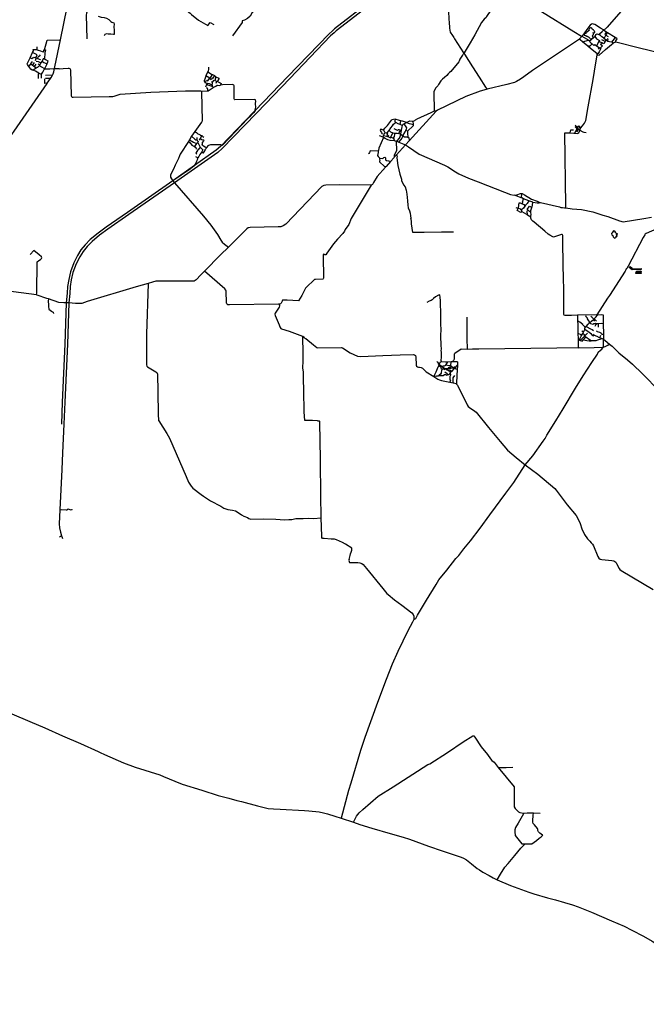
# Model space of a CAD drawing. Header units: millimetres. Extents: x 664923 to 767831, y 3118803 to 3207600.
# Tile 56 of 256: x 712430 to 720196, y 3119577 to 3131790. Entities that reach past the tile are written whole.
import ezdxf

# ---------------------------------------------------------------- set-up
doc = ezdxf.new("R2010")
doc.units = ezdxf.units.MM
for name, color, linetype in [('buildings', 5, 'Continuous'), ('roads_2', 2, 'Continuous'), ('roads_3', 3, 'Continuous'), ('water', 7, 'Continuous')]:
    doc.layers.add(name, color=color, linetype=linetype)

msp = doc.modelspace()

# ---------------------------------------------------------------- linework, layer by layer
at = {"layer": 'buildings'}
for points in [[(719985.69, 3128714.67), (719996.8, 3128728.75), (720016.64, 3128712.34), (720020.44, 3128687.55), (719985.69, 3128714.67)], [(720027.41, 3128700.55), (720131.34, 3128703.99), (720131.8, 3128689.93), (720027.87, 3128686.48), (720027.41, 3128700.55)], [(720066.22, 3128653.58), (720132.63, 3128655.82), (720133.07, 3128642.97), (720066.66, 3128640.73), (720066.22, 3128653.58)], [(720075.25, 3128672.93), (720130.76, 3128674.71), (720131.17, 3128662.37), (720075.64, 3128660.58), (720075.25, 3128672.93)]]:
    msp.add_lwpolyline(points, close=True, dxfattribs=at)
at = {"layer": 'roads_2'}
for points in [[(719968.56, 3131990.29), (719711.79, 3131696.59), (719685.88, 3131673.01), (719665.94, 3131665.78), (719629.19, 3131685.07), (719560.47, 3131728.67), (719543.69, 3131736.74), (719529.46, 3131738.02), (719516.91, 3131733.6), (719499.61, 3131720.93), (719469.93, 3131683.3), (719411.37, 3131599.7), (719399.01, 3131584.24), (719392.85, 3131581.71), (719297.75, 3131640.36), (718896.9, 3131889.49)], [(719818.31, 3131514.54), (720113.22, 3131440.67), (720473.66, 3131354.7), (720646.27, 3131317.03), (720962.42, 3131352.88), (721252.49, 3131391.05), (721376.41, 3131406.16), (721503.08, 3131409.46), (721535.7, 3131409.76), (721548.82, 3131412.51), (721566.79, 3131424.7), (721668.47, 3131497.02), (721739.13, 3131547.28), (721779.8, 3131576.21), (721852.66, 3131628.04)], [(719392.85, 3131581.71), (719389.52, 3131571.67), (719369.69, 3131552.56), (719366.51, 3131550.21), (719344.53, 3131534), (718908.87, 3131243.09), (718787.07, 3131160.97), (718678.11, 3131079.52), (718637.82, 3131051.42), (718589.25, 3131022.7), (718562.51, 3131009.74), (718468.22, 3130985.84), (718222.75, 3130927.23), (718183.55, 3130917.87), (718138.1, 3130904.24), (717960.33, 3130839.52), (717606.79, 3130669.74), (717591.04, 3130657.09), (717257.77, 3130287.46), (717211.37, 3130235.99), (717101.86, 3130115.59), (717077.18, 3130088.47), (717070.96, 3130081.62), (717025.96, 3130030.22), (716972.07, 3129968.67), (716964.34, 3129959.84), (716861.96, 3129845.62), (716815.31, 3129769.23), (716803.78, 3129744.74), (716785.72, 3129737.35), (716396.61, 3129743.03), (716224.16, 3129737.39), (716198.5, 3129733.8), (716174.9, 3129720.89), (715729.78, 3129253.4), (715695.18, 3129231.61), (715666.51, 3129222.71), (715635.05, 3129220.38), (715285.17, 3129211.88), (715263.51, 3129207.08), (715243.76, 3129195.69), (715092.6, 3129041.55), (715017.03, 3128967.15), (714919.98, 3128871.59), (714719.2, 3128670.4), (714675.94, 3128627.06), (714615.88, 3128562.41), (714591.32, 3128546.96), (714118.34, 3128547.25), (714074.21, 3128534.09), (714023.57, 3128519.28), (713874.71, 3128475.76), (713267.19, 3128293.55), (713198.51, 3128270.92), (713120.89, 3128269.53), (713039.31, 3128276.84), (713004.11, 3128278.07), (712975.7, 3128278.4), (712915, 3128283.74), (712785.03, 3128327.7), (712766.99, 3128333.81), (712646.53, 3128374.54), (712636.55, 3128375.84), (712062.85, 3128451.48)], [(717211.37, 3130235.99), (717248.55, 3130213.3), (717380.67, 3130120.83), (717694.56, 3129987.13), (717738.48, 3129963.22), (717829.66, 3129902.23), (717874.5, 3129876.58), (717992.99, 3129826.23), (718114.5, 3129780.8), (718439.02, 3129649.07), (718514.98, 3129620.46), (718558.13, 3129614.19), (718590.43, 3129619.2), (718636.71, 3129635.05), (718652.23, 3129635.78), (718656.31, 3129633.76), (718684.91, 3129619.61), (718775.54, 3129565.67), (718844.37, 3129537.82), (718868.09, 3129526.77), (718885.4, 3129520.72), (719121.84, 3129468.88), (719136.44, 3129460.25), (719147.1, 3129460.3), (719156.62, 3129462.66), (719180.72, 3129457.48), (719197.94, 3129455.73), (719198.36, 3129483.51), (719187.7, 3130387.11), (719253.38, 3130384.94), (719299.83, 3130383.4), (719309.28, 3130382.74), (719345.06, 3130380.18), (719359.08, 3130386.05), (719372.94, 3130414.66), (719374.49, 3130417.86), (719374.72, 3130419.04), (719375.97, 3130425.22), (719377.64, 3130433.53), (719381.53, 3130443.9), (719386.89, 3130450.37), (719406.69, 3130474.32), (719430.87, 3130506.9), (719445.96, 3130538.7), (719476.4, 3130708.09), (719538.96, 3131046.85), (719554.75, 3131152.17), (719588.29, 3131353.15), (719589.16, 3131362.9), (719584.31, 3131370.29), (719504.2, 3131432.56), (719470.97, 3131460.38), (719407.42, 3131513.61), (719375.53, 3131540.29), (719366.51, 3131550.21)], [(712860.08, 3131186.34), (712907.86, 3131186.09), (712914.57, 3131184.53), (712922.89, 3131182.71), (712967.34, 3131184.05), (713029.63, 3131188.64), (713040.43, 3131188.83), (713048.95, 3131185.22), (713055.38, 3131178.53), (713058.96, 3131169.28), (713069.35, 3130845.14), (713073.46, 3130836.78), (713079.52, 3130830.45), (713092.16, 3130827.99), (713538.37, 3130837.81), (713582.28, 3130839.32), (713600.61, 3130841.08), (713660.7, 3130863.3), (713675.03, 3130867.5), (714053.04, 3130892.96), (714483.42, 3130906.93), (714672.12, 3130906.41), (714680.06, 3130905.47), (714684.5, 3130899.46), (714690.1, 3130533.14), (714688.1, 3130524.5), (714683.19, 3130517.25), (714600.19, 3130401.43), (714558.96, 3130343.89), (714532.88, 3130300.79), (714520.5, 3130280.31), (714420.24, 3130120.8), (714408.39, 3130100.32), (714396.78, 3130069.25), (714357.26, 3129984.69), (714334.35, 3129936.98), (714306.52, 3129882.74), (714299.35, 3129861.12), (714299.77, 3129837.83), (714311.32, 3129816.19), (714329.39, 3129792.87), (714333.12, 3129785.77)], [(717591.04, 3130657.09), (717575.22, 3130659.89), (717524.53, 3130635.23), (717350.5, 3130554.98)], [(714333.12, 3129785.77), (714343.48, 3129770.91)], [(714343.48, 3129770.91), (714346.73, 3129767.06), (714707.95, 3129353.32), (714800.76, 3129240.35), (714881.38, 3129124.28), (714921.29, 3129056.77), (714939.08, 3129029.15), (714967.26, 3129004.58), (715017.03, 3128967.15)], [(716785.72, 3129737.35), (716536.18, 3129322.53), (716510.55, 3129248.4), (716463.38, 3129186.37), (716454.95, 3129166.87), (716434.12, 3129139.03), (716370.2, 3129066.08), (716319.75, 3129011.48), (716237.18, 3128893.87), (716224.97, 3128875.54), (716213.05, 3128875.32), (716206.7, 3128879.57), (716194.11, 3128881.22), (716189.2, 3128875.51), (716189.44, 3128862.41), (716195.12, 3128585.37), (716191.83, 3128577.28), (716186.4, 3128571.23), (716097.71, 3128568.06), (716085.32, 3128566.52), (716074.16, 3128558.36), (715990.65, 3128477.62), (715973.49, 3128458.11), (715925.17, 3128369.83), (715886.04, 3128302.02), (715743.25, 3128309.36), (715688.23, 3128309.46), (715681.33, 3128298.74), (715668.94, 3128272.25), (715661.02, 3128264.58), (715642.24, 3128263.25), (715635.98, 3128262.81), (715029.61, 3128253.18), (715011.22, 3128254.72), (714995.35, 3128265.04), (714992.64, 3128276.22), (714989.97, 3128423.49), (714984.1, 3128435.87), (714971.3, 3128449.99), (714719.2, 3128670.4)], [(720325.34, 3129198.06), (720193.23, 3129137.47), (720182.25, 3129131.08), (720176.65, 3129122.81), (720159.16, 3129089.95), (719970.13, 3128731.57), (719961.91, 3128720.38), (719958.62, 3128706.2), (719956.54, 3128702.75), (719945.94, 3128699.91), (719942.97, 3128686.69), (719932.96, 3128670.5), (719738.61, 3128368.12), (719714.76, 3128334.27), (719584.32, 3128130.64), (719577.75, 3128129.58), (719344.13, 3128124.54), (719269.13, 3128122.94), (719189.77, 3128121.78), (719178.43, 3128124.07), (719176.08, 3128132.45), (719172.79, 3128476.35), (719170.99, 3128549.59), (719162.51, 3129008.49), (719160.88, 3129113.28), (719157.92, 3129123.16), (719153.42, 3129126.61), (719145.22, 3129126.35), (719060.36, 3129096.81), (719048.22, 3129093.06), (719038.4, 3129096.18), (719001.87, 3129116.04), (718978.32, 3129130.38), (718937.73, 3129166.28), (718807.69, 3129280.05), (718788.39, 3129291.82), (718774.31, 3129309.67), (718763.96, 3129330), (718763.85, 3129345.36), (718763.8, 3129354.1), (718767.38, 3129371.96), (718766.91, 3129397.38), (718767, 3129403.9), (718767.23, 3129422.67), (718778.32, 3129459.91), (718780.5, 3129467.22), (718786.94, 3129490.95), (718788.3, 3129525.62), (718739.41, 3129544.69), (718676.37, 3129569.26), (718651.81, 3129578.84), (718646.53, 3129580.87), (718602.91, 3129597.57), (718575.65, 3129607.78), (718558.13, 3129614.19)], [(719197.94, 3129455.73), (719278.2, 3129445.45), (719392.59, 3129435.39), (719532.08, 3129407.69), (719657.39, 3129366.96), (719718.29, 3129347.48), (719863.29, 3129293.99), (719909.61, 3129282.99), (720167.65, 3129325.54), (720259.92, 3129340.36)], [(714023.57, 3128519.28), (714003.24, 3127887.85), (714001.89, 3127510.16), (714004.71, 3127493.34), (714013.03, 3127484.14), (714116.39, 3127424.2), (714130.41, 3127412.59), (714137.02, 3127393.98), (714139.72, 3127174.91), (714146.96, 3126897.82), (714149.01, 3126819.56), (714153.12, 3126813), (714253.98, 3126658.11), (714285.63, 3126601.29), (714408.44, 3126313.03), (714491.72, 3126124.27), (714520.95, 3126054.16), (714554.55, 3126005.19), (714575.19, 3125978.53), (714676.9, 3125900.46), (714706.2, 3125879.3)], [(719344.13, 3128124.54), (719345.81, 3128059.22), (719347.33, 3127999.5), (719347.34, 3127900.02), (719347.34, 3127879), (719350.97, 3127850.37), (719351.04, 3127822.01), (719351.19, 3127766.73), (719351.34, 3127734.5), (719354.18, 3127725.07), (719360.9, 3127721.66), (719548.97, 3127725.57), (719654.11, 3127727.3), (719662.37, 3127727.31), (719667.42, 3127729.22), (719686.67, 3127736.5), (719718.71, 3127752.08), (719735.38, 3127766.74), (719740.71, 3127767.15), (719772.29, 3127738.71), (719855.36, 3127658.46), (719961.75, 3127572.73), (720025.21, 3127517.72), (720150.48, 3127398.27), (720359.08, 3127180.98)], [(716070.29, 3127757), (716112.93, 3127724.06), (716125.56, 3127719.61), (716417.32, 3127722.11), (716431.48, 3127719.57), (716525.13, 3127659.47), (716572.31, 3127636.3), (716617.22, 3127617.14), (716659.06, 3127611.04), (716929.05, 3127625.17), (717145.92, 3127631.57), (717309.11, 3127636.98), (717325.15, 3127633.96), (717337.54, 3127623.38), (717340.02, 3127609.51), (717342.83, 3127503.85), (717347.06, 3127491.12), (717360.72, 3127484.75), (717373.66, 3127480.8), (717386.56, 3127479.27), (717404.82, 3127474.96), (717421.16, 3127467.54), (717440.08, 3127451.55), (717457.26, 3127434.44), (717469.48, 3127421.41), (717561.56, 3127363.03), (717610.9, 3127331.74), (717633.51, 3127321.12), (717659.15, 3127314.09), (717739.8, 3127296.15), (717760.36, 3127292.64), (717800.64, 3127285.75), (717807.46, 3127284.59), (717834.75, 3127278.68), (717845.65, 3127270.94), (717855.71, 3127255.23), (717975.59, 3127013.91), (717989.13, 3126994.18), (718006.65, 3126980.14), (718070.24, 3126934.81), (718087.44, 3126920.44), (718240.57, 3126733.16), (718384.68, 3126558.19), (718428.68, 3126503.12), (718475.77, 3126451.23), (718528.07, 3126405.36), (718585.09, 3126359.27), (718696.51, 3126268.79), (718851.21, 3126154.4), (719061.65, 3125974.09), (719079.57, 3125955.69), (719216.62, 3125773.41), (719325.81, 3125638.68), (719357.53, 3125586.2), (719375.27, 3125542.81), (719397.89, 3125473.93), (719428.63, 3125406.44), (719467.35, 3125348.71), (719494.71, 3125321.17), (719514.82, 3125302.12), (719528.43, 3125286.26), (719540.19, 3125262.41), (719594.05, 3125132.84), (719608.62, 3125109.07), (719624.5, 3125099.06), (719645, 3125093.2), (719770.13, 3125081.15), (719795.59, 3125076.54), (719808.5, 3125070.28), (719817.65, 3125059.21), (719826.57, 3125043.3), (719858.4, 3124981.13), (719867.92, 3124970.26), (719884.34, 3124958.87), (720282.14, 3124720.69)], [(717314.29, 3124351.07), (717337.88, 3124362.09), (717362.25, 3124402.5), (717472.43, 3124589.98), (717590.02, 3124783.82), (717624.08, 3124843.77), (717724.86, 3124961.13), (717833.92, 3125106.74), (717870.88, 3125144.88), (717935.27, 3125227.87), (718018.81, 3125326.81), (718135.21, 3125481.92), (718258.3, 3125649.01), (718454.87, 3125916.12), (718552.87, 3126047.79), (718696.51, 3126268.79), (718789.63, 3126379.94), (718918.06, 3126562.73), (718943.81, 3126595.68), (718963.77, 3126636.62), (719074.09, 3126814.1), (719164.85, 3126963.11), (719319.52, 3127219.44), (719415.8, 3127371.94), (719521.01, 3127536.82), (719590.29, 3127642.05), (719599.89, 3127665.94), (719627.33, 3127691.43), (719644.04, 3127704.22), (719662.37, 3127727.31)], [(716511.69, 3125095.08), (716509.45, 3125081), (716511.57, 3125067.61), (716518.01, 3125058.99), (716529.65, 3125056.7), (716621.91, 3125057.45), (716646.76, 3125054.47), (716668.91, 3125044.88), (716688.62, 3125030.25), (716727.14, 3124983.19), (716931.31, 3124732.78), (716981.71, 3124671.57), (716995.12, 3124658.71), (717074.12, 3124594.9), (717167.94, 3124527.92), (717290.8, 3124433.7), (717308.13, 3124412.77), (717314.8, 3124391.35), (717316.47, 3124368.9), (717314.29, 3124351.07), (717298.87, 3124318.32), (717240.28, 3124209.84), (717114.73, 3123952.76), (717046.07, 3123794.21), (716970.72, 3123606.11), (716865.45, 3123320.36), (716708.84, 3122887.31), (716654.11, 3122723.36), (716535.41, 3122318.89), (716506.99, 3122229.81), (716413.37, 3121885.39)], [(711512.82, 3123553.96), (711610.08, 3123507.55), (711873.15, 3123382.19), (711969.35, 3123338.09), (712083.35, 3123289.98), (712330.95, 3123179.99), (712554.98, 3123083.88), (712742.04, 3123004.33), (712961.47, 3122908.97), (713184.72, 3122810.58), (713403.03, 3122710.72)], [(716568.2, 3121834.08), (716605.75, 3121908.72), (716636.39, 3121950.49), (716682.06, 3121993.18), (716871.21, 3122156.51), (717057.42, 3122272.95), (717488.66, 3122551.26), (717512.58, 3122558.67), (717730.38, 3122701.23), (717927.77, 3122830.71), (718044.91, 3122905.72), (718053.31, 3122908.08), (718060.44, 3122906), (718070.86, 3122890.74), (718148.5, 3122772.49), (718229.28, 3122675.93), (718267.14, 3122620.54), (718281.71, 3122601.38), (718308.74, 3122579.8), (718360.52, 3122515.83), (718558.57, 3122273.93), (718558.06, 3122117.46), (718558.25, 3122073.12), (718559.06, 3122026.33), (718569.44, 3122007.12), (718612.61, 3121965.07), (718627.86, 3121956.74), (718672.42, 3121947.63), (718720.46, 3121950.12), (718789.5, 3121952.01), (718800.32, 3121951.35), (718879.69, 3121946.48)], [(713403.03, 3122710.72), (713426.56, 3122699.96)], [(713426.56, 3122699.96), (713478.62, 3122676.15), (713716.85, 3122574.07), (713862.81, 3122519.25), (714165.14, 3122421.51), (714213.53, 3122401.57), (714351.59, 3122343.66), (714443.86, 3122308.99), (714685.72, 3122231.27), (714888.46, 3122165.74), (715022.83, 3122133), (715121.45, 3122106.06), (715180.35, 3122091.88), (715377.9, 3122036.82), (715441.23, 3122021.55), (715508.98, 3122007.25), (715574.19, 3122002.26), (715656.21, 3121997.31), (715958.54, 3121981.98), (716013.43, 3121977.7), (716139.52, 3121963.28), (716196.3, 3121952.58), (716246.32, 3121940.3), (716337.33, 3121910.59), (716413.37, 3121885.39), (716568.2, 3121834.08), (716645.08, 3121808.61), (716794.46, 3121761.5), (717023.17, 3121695.59), (717184.32, 3121649.58), (717259.32, 3121625.74), (717341.47, 3121597.34), (717497.87, 3121537.46), (717667.45, 3121482.22), (717900.24, 3121403.22), (717931.45, 3121388.55), (717966.31, 3121367.49), (718031.49, 3121317.09), (718099.66, 3121263.22), (718129.48, 3121244.71), (718170.95, 3121217.32), (718247.5, 3121172.7), (718298.38, 3121146.08), (718348.54, 3121120.36), (718514.99, 3121050.08), (718738.73, 3120967.7), (718803.36, 3120946.61), (718970.49, 3120897.21), (719069.18, 3120870.77)], [(718348.54, 3121120.36), (718388, 3121191.6), (718444.68, 3121278.72), (718486.37, 3121324.8), (718566.89, 3121424.32), (718642.26, 3121514.49), (718695.67, 3121567.81)], [(719069.18, 3120870.77), (719183.45, 3120840.15), (719280.38, 3120810.27), (719353.63, 3120785.23), (719516.38, 3120718.16), (719764.42, 3120612.5), (719922.77, 3120544.76), (720018.26, 3120497.27), (720160.57, 3120419.86), (720269.58, 3120358.55), (720364.42, 3120298.14), (720408.15, 3120276.67), (720463.39, 3120253.94), (720677.35, 3120175.52), (720765.45, 3120145.49), (720844.45, 3120114.45), (720947.79, 3120072.04), (721013.54, 3120038.67), (721094.44, 3119983.88), (721191.03, 3119909.15), (721301.23, 3119816.18), (721480.92, 3119663.24), (721585.41, 3119576.64)]]:
    msp.add_lwpolyline(points, dxfattribs=at)
at = {"layer": 'roads_3'}
for points in [[(716000.83, 3132786.71), (715975.5, 3132749.1), (715942.24, 3132697.08), (715739.09, 3132434.11), (715561.84, 3132195.06), (715453.08, 3132051.49), (715312.95, 3131879.77), (715287.41, 3131835.17), (715254.66, 3131806.99), (715214.86, 3131784.21), (715188.23, 3131774.99), (715187.5, 3131764.4), (715189.15, 3131755.5), (715066.34, 3131590.08)], [(713163.66, 3132399.79), (713168.27, 3132398.09), (713398.68, 3132398.63), (713871.35, 3132405.86), (713877.88, 3132405.98), (713882.19, 3132402.48), (714288.95, 3132074.3), (714304.2, 3132061.99), (714543.29, 3131869.22), (714560.55, 3131855.31), (714646.08, 3131786.35), (714762.03, 3131716.94), (714789.75, 3131756.45), (714837.04, 3131729.7)], [(716800.32, 3131997.12), (716353.03, 3131650.36), (716326.74, 3131627.96), (716283.4, 3131589.33), (715777.93, 3131062.08), (715372.49, 3130640.96), (715364.32, 3130631.52), (715360.05, 3130627.46), (714941.05, 3130193.28), (714884.33, 3130144.74), (714346.73, 3129767.06), (713783.05, 3129372.15), (713520.53, 3129190.42), (713420.27, 3129117.68), (713326.57, 3129040.75), (713265.76, 3128977.31), (713214.28, 3128915.48), (713174.42, 3128848.83), (713129.9, 3128761.32), (713088.63, 3128652.37), (713068.63, 3128562.43), (713055.72, 3128479.07), (713050.74, 3128395.85), (713039.31, 3128276.84), (713020.98, 3127763.78), (712987.04, 3127045.76), (712977.72, 3126771.8), (712958.25, 3126419.27), (712949.78, 3126210.31), (712926.65, 3125709.64), (712920.07, 3125536.69), (712924.51, 3125488.62), (712934.64, 3125435.07), (712949.63, 3125386.82), (712951.4, 3125381.14), (712962.08, 3125353.96)], [(716783.29, 3132024.29), (716332.76, 3131675.02), (716305.65, 3131651.92), (716261.1, 3131612.22), (715754.79, 3131084.09), (715348.78, 3130662.38), (715341.06, 3130653.47), (715337.43, 3130650.01), (714919.01, 3130216.44), (714864.61, 3130169.89), (714328.28, 3129793.08), (713764.7, 3129398.25), (713501.95, 3129216.37), (713400.63, 3129142.86), (713304.71, 3129064.1), (713241.81, 3128998.49), (713188.04, 3128933.89), (713146.34, 3128864.18), (713100.53, 3128774.16), (713057.85, 3128661.46), (713037.14, 3128568.3), (713023.85, 3128482.44), (713018.75, 3128397.44), (713004.11, 3128278.07), (712988.99, 3127765.29), (712955.04, 3127047.03), (712945.71, 3126772.87)], [(717736.01, 3132020.33), (717739.08, 3131992.57), (717741.07, 3131934.23), (717743.96, 3131903.02), (717750.26, 3131786.6), (717753.26, 3131761.83), (717757.18, 3131686.5), (717759.95, 3131661.27), (717767.13, 3131635.2), (717795.65, 3131592.51), (717811.82, 3131567.52), (717817.88, 3131552.45), (717930.59, 3131379.14), (717936.37, 3131374.52), (717941.57, 3131362.11), (718042.13, 3131207.27), (718124.54, 3131079.08), (718204.45, 3130954.34), (718215.08, 3130936.16), (718222.75, 3130927.23)], [(711920.37, 3129773.45), (712768.12, 3130997.57), (712771.22, 3131002.16), (712810.79, 3131060.62), (712818.77, 3131072.41), (712834.85, 3131102.54), (712844.2, 3131120.07), (712851.04, 3131142.51), (712860.08, 3131186.34), (712863.89, 3131204.81), (712933.24, 3131541.11), (713016.36, 3131944.22)], [(713264.8, 3131898.97), (713259.35, 3131869.41), (713253.74, 3131847.7), (713261.34, 3131554.08)], [(713401.63, 3131832.46), (713441.27, 3131822.46), (713476.98, 3131817.91), (713505.56, 3131809), (713534.3, 3131791.63), (713559.22, 3131769), (713573.46, 3131758.86), (713597.11, 3131751.48), (713600.35, 3131735.29), (713597.7, 3131700.79), (713601.69, 3131660.55), (713601.74, 3131621.54), (713602.31, 3131608.22), (713594.18, 3131605.8), (713559.81, 3131609.73), (713527.13, 3131609.79), (713505.83, 3131612.98), (713486.32, 3131607.43), (713476.15, 3131591.32)], [(718287.95, 3131930.35), (718234.01, 3131854.34), (718216.18, 3131831.49), (718212.99, 3131816.48), (718188.16, 3131797.18), (718155.68, 3131754.29), (718069.3, 3131601.21), (718013.34, 3131503.41), (717937.32, 3131377.66), (717936.37, 3131374.52), (717935.36, 3131371.18), (717934.11, 3131370.21)], [(719407.42, 3131513.61), (719480.53, 3131536.54), (719485.12, 3131537.99), (719501.58, 3131527.49), (719555.83, 3131579.01), (719557.67, 3131580.68), (719562.13, 3131584.77), (719574.28, 3131607.55), (719582.81, 3131612.86), (719596.9, 3131610.67), (719607.85, 3131604.98), (719616.67, 3131613.94), (719649.19, 3131642), (719668.07, 3131660.33)], [(719631.03, 3131434.56), (719619.35, 3131406.43), (719610.59, 3131389.97), (719600.28, 3131372.79), (719589.16, 3131362.9), (719597.61, 3131355.68), (719611.51, 3131350.63), (719689.29, 3131418.53), (719766.5, 3131483.93), (719786.36, 3131500.67), (719789.98, 3131503.71), (719818.31, 3131514.54), (719814.06, 3131524.14), (719830.94, 3131544.42), (719835.83, 3131551.06), (719832.89, 3131557.56), (719812.2, 3131570.19), (719716.92, 3131628.36), (719702.08, 3131637.41), (719669.18, 3131657.49), (719668.07, 3131660.33), (719665.94, 3131665.78)], [(719786.36, 3131500.67), (719776.37, 3131509.73), (719765.42, 3131511.82), (719716.91, 3131521.11), (719714.68, 3131528.69), (719693.82, 3131541.54), (719675.9, 3131552.59), (719672.29, 3131557.2), (719667.32, 3131563.52), (719646.15, 3131577.7), (719628.09, 3131592.96), (719607.85, 3131604.98)], [(719672.29, 3131557.2), (719694.54, 3131596.68), (719694.98, 3131597.27), (719700.83, 3131605.12), (719716.92, 3131628.36)], [(719702.08, 3131637.41), (719679.16, 3131604.62)], [(719694.98, 3131597.27), (719722.75, 3131583.24), (719723.73, 3131582.66)], [(712738.02, 3131418.21), (712770.23, 3131535.18), (712933.24, 3131541.11)], [(719399.01, 3131584.24), (719485.12, 3131537.99)], [(719524.53, 3131489.84), (719496.1, 3131461.86), (719470.97, 3131460.38)], [(719480.53, 3131536.54), (719514.11, 3131498.97), (719524.53, 3131489.84), (719547.42, 3131469.76), (719559.76, 3131481.09), (719580.68, 3131467.43), (719613.89, 3131445.75), (719631.03, 3131434.56)], [(719557.67, 3131580.68), (719578.01, 3131554.61), (719615.56, 3131530.3), (719610.26, 3131520.76), (719580.68, 3131467.43)], [(719610.26, 3131520.76), (719623.14, 3131513.28), (719626.02, 3131517.5), (719643.69, 3131508.02), (719667.7, 3131496.2)], [(719631.03, 3131434.56), (719638.75, 3131448.96), (719648.61, 3131462.38), (719651.83, 3131467.96), (719634.25, 3131479.15), (719632.68, 3131484.16), (719636.09, 3131492.8), (719643.69, 3131508.02)], [(719684.83, 3131521.3), (719645.6, 3131538.45)], [(719693.82, 3131541.54), (719684.83, 3131521.3), (719672.19, 3131492.86)], [(719714.68, 3131528.69), (719717.65, 3131529.76), (719724.31, 3131541.84), (719724.16, 3131545.04), (719711.9, 3131553.23), (719711.99, 3131553.14)], [(719812.2, 3131570.19), (719765.42, 3131511.82)], [(712666.09, 3131125.44), (712624.48, 3131150.38), (712605.99, 3131160.78), (712597.34, 3131162.39), (712583.7, 3131164.92), (712567.81, 3131176.35), (712541.41, 3131208.38), (712524.57, 3131236.37), (712524.1, 3131244.8), (712560.05, 3131316.97), (712589.94, 3131382.9), (712598.86, 3131402.58), (712597.84, 3131421.1), (712612.4, 3131420.32), (712633.7, 3131418.75), (712644.78, 3131416.24), (712658.17, 3131413.21), (712685.61, 3131403.47), (712708.53, 3131394.46), (712724.76, 3131391.07), (712733.16, 3131419.31), (712738.02, 3131418.21), (712749.16, 3131415.7), (712739.2, 3131378.28), (712738.46, 3131304.03), (712747.39, 3131295.45), (712779.13, 3131278.55), (712774.53, 3131265.24), (712765.37, 3131243.81), (712759.88, 3131230.97), (712736.29, 3131179.57)], [(712629.87, 3131319.23), (712647.82, 3131356.12), (712589.94, 3131382.9)], [(712644.78, 3131416.24), (712645.44, 3131445.71), (712646.12, 3131453.51)], [(712650.58, 3131309.93), (712667.92, 3131342.77), (712677, 3131337.57), (712686.35, 3131353.99)], [(717928.71, 3131365.72), (717927.64, 3131362.46), (717923.43, 3131355.96), (717917.21, 3131350.48), (717883.95, 3131299.3), (717881.13, 3131289.36), (717878.41, 3131273.91), (717874.63, 3131265.56), (717773.25, 3131149.22), (717755.96, 3131134.42), (717741.69, 3131118.53), (717723.7, 3131099.01), (717695.23, 3131074.43), (717668.84, 3131052.33), (717651.25, 3131031.36), (717621.25, 3130984.65), (717610.91, 3130968.82), (717587.1, 3130943.79), (717570.04, 3130916.81), (717562.79, 3130895.76), (717564.21, 3130781.07), (717566.2, 3130773.06), (717567.61, 3130671.25), (717571.95, 3130661.67), (717575.22, 3130659.89)], [(717934.11, 3131370.21), (717928.71, 3131365.72)], [(719613.89, 3131445.75), (719598.13, 3131422.78)], [(712541.41, 3131208.38), (712565.64, 3131238.52), (712567.82, 3131241.23), (712588.53, 3131270.54)], [(712560.05, 3131316.97), (712581.95, 3131309.75), (712594.5, 3131320.39), (712605.86, 3131324.82), (712618.03, 3131319.83), (712629.87, 3131319.23), (712632.1, 3131319.11), (712634.45, 3131317.89), (712647.27, 3131311.26), (712650.58, 3131309.93), (712683.15, 3131296.95), (712688.81, 3131290.87)], [(712631.94, 3131188.22), (712621.33, 3131199.15), (712599.06, 3131213.59), (712587.44, 3131221.13), (712565.64, 3131238.52)], [(712587.44, 3131221.13), (712611.09, 3131260.23)], [(712738.46, 3131304.03), (712722.09, 3131305.44), (712707.58, 3131276.58), (712693.09, 3131255.34), (712679.31, 3131229.56), (712676.33, 3131224), (712650.33, 3131198.34), (712642.68, 3131196.26), (712631.94, 3131188.22), (712597.34, 3131162.39)], [(712599.06, 3131213.59), (712602.71, 3131218.5), (712616.88, 3131211.77), (712634.38, 3131237.76)], [(712634.45, 3131317.89), (712624.59, 3131291.34), (712620.36, 3131281.52)], [(712634.39, 3131276.24), (712657.2, 3131270.47), (712680.39, 3131261.94), (712693.09, 3131255.34)], [(712679.31, 3131229.56), (712662.59, 3131239.54), (712660.05, 3131235.59)], [(712676.33, 3131224), (712701.36, 3131204.46), (712729.43, 3131188.21), (712736.29, 3131179.57)], [(712707.58, 3131276.58), (712729.96, 3131258.78), (712749.06, 3131250.66), (712765.37, 3131243.81)], [(712663.38, 3131058.81), (712662.3, 3131119.25), (712666.09, 3131125.44), (712697.38, 3131116.41), (712699.08, 3131115.92), (712716.21, 3131140.13), (712736.29, 3131179.57), (712803.3, 3131179.85), (712860.08, 3131186.34)], [(712697.38, 3131116.41), (712697.45, 3131066.66)], [(712834.85, 3131102.54), (712748.03, 3131098.29)], [(714769.51, 3131202.76), (714769.66, 3131174.46), (714766.73, 3131157.58), (714759.62, 3131142.23), (714737.6, 3131099.3), (714736.15, 3131096.48), (714733.04, 3131078.95), (714723.44, 3131052.8), (714716.9, 3131035.48), (714716.14, 3131027.94), (714734.07, 3131015.19)], [(714737.6, 3131099.3), (714786.92, 3131070.37), (714790.2, 3131068.45), (714787.25, 3131062.12), (714804.21, 3131050.44)], [(714759.62, 3131142.23), (714806.52, 3131115.26), (714817, 3131112.48), (714820.85, 3131111.47), (714844.03, 3131096.94), (714862.13, 3131081.57)], [(714817, 3131112.48), (714790.2, 3131068.45)], [(714844.03, 3131096.94), (714824.03, 3131066.1), (714812.49, 3131056.39), (714808.45, 3131047.83), (714804.21, 3131050.44)], [(712771.22, 3131002.16), (712743.11, 3130999.05), (712741.92, 3131055.92)], [(712810.79, 3131060.62), (712750.18, 3131059.23)], [(714680.06, 3130905.47), (714754.02, 3130906.01), (714760.93, 3130907.24), (714764.07, 3130907.81), (714829.1, 3130948.26), (714859.94, 3130967.46), (714875.8, 3130977.62), (714881.25, 3130977.09), (714905.73, 3130973.75), (714917.8, 3130978.22), (714920.2, 3130980.12)], [(714829.1, 3130948.26), (714819.95, 3130966.16), (714818.37, 3130973.64), (714818.29, 3130977.94), (714817.28, 3130978.35), (714781.47, 3130992.69), (714757.62, 3130997.26), (714755.1, 3130998.13), (714730.27, 3131006.62), (714734.07, 3131015.19)], [(714734.07, 3131015.19), (714746.74, 3131041.87), (714761.13, 3131033.36), (714786.92, 3131070.37)], [(714755.1, 3130998.13), (714751.38, 3130983.96), (714746.27, 3130985.13), (714734.37, 3130953.51)], [(714744.52, 3130200.38), (714750.1, 3130205.46), (714771.32, 3130231.56), (714775.42, 3130235.13), (714785.69, 3130239.3), (714800.5, 3130241.56), (714910.5, 3130242.57), (714916.67, 3130240.56), (714925.49, 3130236.26), (714932.14, 3130233.57), (714939.91, 3130234.18), (714949.02, 3130239.51), (715254.3, 3130559.3), (715293.31, 3130597.86), (715316.17, 3130625.16), (715340.47, 3130646.84), (715345.95, 3130657.24), (715352.46, 3130685.24), (715356.66, 3130711.2), (715354.11, 3130741.37), (715353.56, 3130752.98), (715355.18, 3130774.26), (715351.78, 3130796.1), (715342.7, 3130799.58), (715098.13, 3130796.31), (715090.5, 3130800.86), (715087.51, 3130809.26), (715087.44, 3130968.89), (715083.51, 3130977.27), (715074.47, 3130981.8), (715061.19, 3130984.84), (714942.36, 3130982.02), (714920.2, 3130980.12)], [(714819.95, 3130966.16), (714816.79, 3130962.96), (714791.06, 3130970.34), (714789.57, 3130968.17), (714771.73, 3130976.2), (714769.98, 3130974.14), (714751.38, 3130983.96)], [(714808.49, 3131023.68), (714821.36, 3131016.07), (714838.48, 3131041.2), (714846.56, 3131037.81), (714869.79, 3131028.09), (714873.11, 3131026.6), (714882.55, 3131022.37)], [(714817.28, 3130978.35), (714819.37, 3130999.54), (714821.36, 3131016.07)], [(714862.13, 3131081.57), (714846.56, 3131037.81)], [(714873.11, 3131026.6), (714866.11, 3131012.8), (714859, 3130998.1)], [(714862.13, 3131081.57), (714896.73, 3131065.82), (714896.4, 3131055.68), (714884.56, 3131034.69), (714882.55, 3131022.37)], [(714882.55, 3131022.37), (714898.02, 3131015.43), (714915.22, 3131008.14), (714925.29, 3131000.47), (714920.2, 3130980.12)], [(714760.93, 3130907.24), (714759.65, 3130925.06), (714759.34, 3130936.98), (714744.6, 3130945.84)], [(716934.32, 3130333.23), (716940.52, 3130352.64), (716945.83, 3130369.24), (716955.77, 3130391.49), (716981.81, 3130382.66), (717009.55, 3130415.77), (717031.39, 3130448.04), (717052.62, 3130473.2), (717064.28, 3130496.21), (717081.76, 3130510.51), (717089.47, 3130520.71)], [(716938.17, 3130420.18), (716956.18, 3130442.75), (716987.81, 3130476.62), (717001.78, 3130493.86), (717036.75, 3130544.61), (717040.67, 3130547.03)], [(717222.27, 3130513.84), (717175.55, 3130530.11), (717153.15, 3130536.23), (717136.31, 3130540.84), (717085.11, 3130557.58), (717040.67, 3130547.03)], [(717077.18, 3130088.47), (717075.16, 3130111.1), (717103.66, 3130173.01), (717099.66, 3130276.97), (717100.82, 3130278.21), (717104.26, 3130281.91), (717107.87, 3130285.79), (717136.15, 3130321.33), (717146.92, 3130342.33), (717153.2, 3130370.84), (717154.06, 3130374.7), (717158.5, 3130394.9), (717161.83, 3130415.11), (717163.84, 3130427.25), (717166.74, 3130439.79), (717170.52, 3130462.4), (717176.54, 3130476.97), (717183.53, 3130493.84), (717191.42, 3130497.92), (717222.27, 3130513.84), (717225.25, 3130515.38), (717266.41, 3130536.62), (717293.67, 3130532.62), (717303.95, 3130532.81), (717307.61, 3130532.88), (717328.02, 3130540.88), (717335.2, 3130548.64), (717350.5, 3130554.98)], [(717085.11, 3130557.58), (717081.2, 3130541.16), (717079.75, 3130526.17), (717089.47, 3130520.71), (717115.93, 3130502.07), (717129.04, 3130499.61), (717141.24, 3130493.8), (717176.54, 3130476.97)], [(717153.15, 3130536.23), (717145.49, 3130515.29), (717143.83, 3130501.55), (717141.24, 3130493.8)], [(717191.42, 3130497.92), (717225.11, 3130450.92)], [(717303.95, 3130532.81), (717305.57, 3130491.92), (717304.86, 3130473.54), (717235.81, 3130408.98), (717214.28, 3130414.14)], [(717225.25, 3130515.38), (717255.35, 3130502.97), (717277.06, 3130497.47), (717305.57, 3130491.92)], [(714600.19, 3130401.43), (714621.35, 3130390.47), (714636.94, 3130375.17), (714660.33, 3130365.92), (714666.76, 3130358.69), (714686.51, 3130352.06), (714699.11, 3130342.44), (714712.26, 3130332.29)], [(716955.77, 3130391.49), (716953.39, 3130404.73), (716942.16, 3130418.22), (716938.17, 3130420.18), (716928.27, 3130425.07), (716918.08, 3130429.22), (716904.11, 3130430.52), (716896.82, 3130420.16), (716902.79, 3130408.14), (716913.18, 3130392.55), (716918.87, 3130376.53), (716924.9, 3130371.09)], [(716940.52, 3130352.64), (716974.68, 3130345), (717000.24, 3130335.91), (717024.61, 3130323.61), (717053.49, 3130388.87)], [(716981.81, 3130382.66), (716987.11, 3130378.05), (716980.65, 3130367.15), (717006.61, 3130349.47)], [(717009.55, 3130415.77), (717024.93, 3130400.61), (717053.49, 3130388.87), (717078.73, 3130383.69), (717080.45, 3130383.52), (717107.87, 3130380.78), (717129.67, 3130378.1), (717132.08, 3130377.8), (717154.06, 3130374.7)], [(717080.45, 3130383.52), (717074.13, 3130368.97), (717075.07, 3130365.34), (717069.55, 3130343.22), (717057.33, 3130321.9)], [(717161.83, 3130415.11), (717150.08, 3130415.86), (717131.22, 3130422.62), (717122.34, 3130423.44), (717110.92, 3130413.91), (717070.56, 3130437.94)], [(717129.67, 3130378.1), (717134.52, 3130390.56), (717150.08, 3130415.86)], [(717130.99, 3130269.75), (717156.15, 3130305.05), (717166.01, 3130318.24), (717174.44, 3130334.17), (717180.09, 3130348.84), (717206.73, 3130397.35), (717214.28, 3130414.14), (717225.34, 3130437.92), (717227.81, 3130445.94), (717225.11, 3130450.92)], [(717153.2, 3130370.84), (717180.09, 3130348.84), (717198.4, 3130338.77), (717215.53, 3130336.14), (717235.92, 3130336.17), (717238.29, 3130334.98), (717242.96, 3130332.65), (717252.09, 3130319.64), (717255.3, 3130306.18), (717257.77, 3130287.46)], [(717235.81, 3130408.98), (717235.49, 3130398.06), (717237.04, 3130369.83), (717238.73, 3130344.71), (717238.29, 3130334.98)], [(719253.38, 3130384.94), (719260.32, 3130423.56), (719294.96, 3130423.47)], [(719309.28, 3130382.74), (719323.25, 3130413.22), (719326.13, 3130413.51), (719337.47, 3130431.35)], [(719341.71, 3130453.79), (719313.48, 3130479.94)], [(719335.24, 3130442.87), (719319.09, 3130456.13), (719319.4, 3130459.58), (719314.38, 3130464.26)], [(719372.94, 3130414.66), (719346.78, 3130426.97), (719337.47, 3130431.35), (719330.39, 3130434.68), (719335.24, 3130442.87), (719341.71, 3130453.79), (719356.05, 3130470.01)], [(719346.78, 3130426.97), (719336.73, 3130407.59), (719340.27, 3130405.94), (719336.02, 3130395.62)], [(719375.97, 3130425.22), (719344.78, 3130440.18)], [(719386.89, 3130450.37), (719358.51, 3130472.16), (719356.05, 3130470.01)], [(719381.53, 3130443.9), (719360.76, 3130455.81)], [(719374.72, 3130419.04), (719410, 3130399.05), (719422.98, 3130394.61), (719450.96, 3130389.75)], [(714520.5, 3130280.31), (714541.92, 3130263.03), (714564.43, 3130232.63), (714597.84, 3130217.1), (714613.17, 3130206.64), (714618.22, 3130186.31)], [(714532.88, 3130300.79), (714583.18, 3130271.66), (714621.33, 3130253), (714636.96, 3130265.1)], [(714558.96, 3130343.89), (714601.6, 3130308.53), (714614.36, 3130299.45), (714630.61, 3130296.87), (714632.25, 3130286.16), (714641.41, 3130277.72), (714636.96, 3130265.1), (714643.15, 3130260.56), (714646.62, 3130248.44), (714661.91, 3130218.98), (714666.67, 3130210.28), (714677.57, 3130195.14), (714697.68, 3130174.23), (714697.45, 3130167.25), (714687.08, 3130152.6), (714700.34, 3130140.5), (714706.59, 3130140.49), (714716.81, 3130152.45), (714726.69, 3130169.23), (714728.88, 3130181.8), (714741.78, 3130193.57), (714744.52, 3130200.38)], [(714621.33, 3130253), (714597.84, 3130217.1)], [(714630.61, 3130296.87), (714630.63, 3130327.44)], [(714657.16, 3130294.24), (714670.09, 3130315.97), (714686.51, 3130352.06)], [(714670.09, 3130315.97), (714684.49, 3130306.02), (714699.89, 3130300.92), (714707.83, 3130299.81), (714710.97, 3130295.57), (714707.51, 3130287.62), (714693.78, 3130270.72), (714690.46, 3130265.29), (714689.88, 3130256.85), (714693.2, 3130242.94)], [(714744.52, 3130200.38), (714727.81, 3130208.25), (714709.53, 3130223.5), (714697.15, 3130230.44), (714693.2, 3130242.94)], [(716940.86, 3130330.9), (716910.07, 3130264.24), (716881.99, 3130198.53), (716875.55, 3130169.63), (716874.62, 3130159.07), (716873.24, 3130143.24), (716865.57, 3130104.95), (716872.41, 3130093.28), (716880.25, 3130083.72), (716890.14, 3130076.96), (716892.34, 3130070.76), (716932.79, 3130070.11), (716944.11, 3130080.38), (716956.22, 3130085.11), (716963, 3130076.56), (716962.92, 3130062), (716965.23, 3130050.24), (716976.18, 3130042.13), (716999.91, 3130040.48), (717025.96, 3130030.22)], [(717100.82, 3130278.21), (717075.48, 3130288.24), (717023.17, 3130291.7), (716992.17, 3130301.43), (716959.58, 3130318.25), (716940.86, 3130330.9), (716934.32, 3130333.23), (716889.75, 3130349.09)], [(717032.79, 3130334.79), (717057.33, 3130321.9), (717068.88, 3130315.84), (717067.3, 3130307.96), (717075.48, 3130288.24)], [(717104.26, 3130281.91), (717130.99, 3130269.75), (717211.37, 3130235.99)], [(714687.08, 3130152.6), (714662.51, 3130117.89), (714649.97, 3130094.55), (714635.72, 3130075.66), (714613.7, 3130088.88)], [(714666.67, 3130210.28), (714649.93, 3130185.73), (714646.49, 3130187.29), (714624.52, 3130157.32), (714614.49, 3130134.39), (714624.92, 3130125.45)], [(716874.62, 3130159.07), (716777.44, 3130162.14), (716768.96, 3130158.86), (716768.08, 3130149.65), (716765.26, 3130141.63), (716756.07, 3130129.5), (716752.63, 3130127.18)], [(714623.63, 3130037.64), (714614.29, 3130014.34), (714605.26, 3129996.26), (714593.43, 3129978.69), (714545.36, 3129939.68), (714328.27, 3129793.08)], [(714635.72, 3130075.66), (714631.3, 3130061.43), (714632.44, 3130058.41), (714626.95, 3130043.08), (714623.63, 3130037.64)], [(716892.34, 3130070.76), (716889.74, 3130060.66), (716894.23, 3130043.74), (716890.54, 3130036.05), (716889.29, 3130028.04), (716895.67, 3130018.46), (716941.91, 3129976.99), (716947.03, 3129973.79), (716972.07, 3129968.67)], [(717101.86, 3130115.59), (717106.44, 3130097.53), (717105.04, 3130079.6), (717106.92, 3130044.81), (717115.72, 3129980.73), (717141.62, 3129872.82), (717160.7, 3129813.09), (717163.27, 3129794.01), (717185.88, 3129743.67), (717207.06, 3129718.06), (717218.41, 3129676.82), (717227.25, 3129625), (717236.14, 3129543.5), (717238.85, 3129489.85), (717243.62, 3129458.31), (717261.61, 3129417.93), (717271.23, 3129390.64), (717275.33, 3129355.4), (717277.58, 3129326.99)], [(718646.53, 3129580.87), (718656.31, 3129633.76)], [(718655.24, 3129410.56), (718642.11, 3129397.53), (718594.04, 3129424.83), (718607.21, 3129449.28), (718611.21, 3129456.05), (718619.19, 3129517.5), (718633.26, 3129519.23), (718658.81, 3129504.26), (718666.8, 3129524.53), (718661.34, 3129527.89), (718676.37, 3129569.26)], [(718739.41, 3129544.69), (718718.01, 3129509.31), (718698.43, 3129488.11), (718692.12, 3129478.68), (718683.8, 3129466.27), (718674.17, 3129453.34), (718653.32, 3129435.05), (718648.25, 3129429.07), (718648.23, 3129426.17), (718648.19, 3129418.53), (718655.24, 3129410.56), (718713.49, 3129379.75), (718714.83, 3129374.39), (718724.98, 3129368.38), (718763.85, 3129345.36)], [(718788.3, 3129525.62), (718841.76, 3129519.5), (718868.14, 3129518.12), (718885.4, 3129520.72)], [(718648.23, 3129426.17), (718641.97, 3129430.39), (718642.85, 3129438.89), (718607.21, 3129449.28), (718581.87, 3129456.67)], [(718658.81, 3129504.26), (718671.12, 3129502.39), (718682.57, 3129495.83), (718692.12, 3129478.68)], [(718767, 3129403.9), (718750.31, 3129412.68), (718740.91, 3129420.85), (718729.56, 3129428.12), (718721.2, 3129433.85), (718719.41, 3129437.12), (718747.64, 3129477.26), (718778.32, 3129459.91)], [(718724.98, 3129368.38), (718721.68, 3129414.24), (718724.98, 3129422.76), (718729.56, 3129428.12)], [(717805.22, 3129155.63), (717656.04, 3129154.28), (717441.36, 3129150.34), (717302.98, 3129149.19), (717287.02, 3129258.83), (717286.51, 3129286.57), (717280.43, 3129314.55), (717277.58, 3129326.99)], [(712636.55, 3128375.84), (712640.22, 3128401.85), (712644.05, 3128786.6), (712666.51, 3128803.42), (712685.77, 3128815.28), (712699.52, 3128827.46), (712704.16, 3128836.67), (712699.31, 3128846.97), (712670.17, 3128874.95), (712604.11, 3128929.1), (712559.22, 3128877.75)], [(712785.03, 3128327.7), (712782.16, 3128297.54), (712786.31, 3128254.93), (712788.45, 3128230.26), (712790.03, 3128205.29), (712789.62, 3128197.48), (712823.22, 3128175.4), (712835.94, 3128167.09), (712843.84, 3128160.88), (712846.68, 3128146.83)], [(717658.41, 3127548.38), (717655.88, 3127563.77), (717656.16, 3127603.9), (717655.99, 3127668.25), (717653.51, 3127679.06), (717657.2, 3127713.2), (717655.6, 3127744.96), (717651.48, 3127872.82), (717653.4, 3127947.56), (717651.42, 3128014.65), (717650.72, 3128093.61), (717650.57, 3128157.46), (717649.72, 3128190), (717645.92, 3128231.31), (717646.14, 3128274.72), (717645.63, 3128302.46), (717641.23, 3128348.31), (717639.25, 3128373.51), (717635.09, 3128378.99), (717620.25, 3128372.41), (717585.62, 3128351.84), (717559.6, 3128331.93), (717542.64, 3128316.47), (717529.35, 3128307.9), (717505.92, 3128299.15), (717477.57, 3128282.22)], [(715642.24, 3128263.25), (715649.05, 3128249.97), (715648.62, 3128239.05), (715644.15, 3128225.85), (715594.72, 3128148.8), (715592.76, 3128136.28), (715597.44, 3128119.83), (715647.51, 3128006.8), (715654.88, 3127981.04), (715665.33, 3127958.44), (715672.93, 3127954.21), (715771.65, 3127926.35), (715936.22, 3127865.67), (715940.38, 3127863.19), (715948.91, 3127858.1), (715956.36, 3127844.81), (715976.02, 3127833.94), (716070.29, 3127757)], [(717977.06, 3127700.11), (717981.02, 3127716.13), (717979.58, 3127752.94), (717977.74, 3127784.46), (717976.98, 3127853.33), (717974.41, 3128100.84)], [(719345.81, 3128059.22), (719359.23, 3128047.86), (719371.54, 3128040.52), (719409.04, 3128015.21), (719406.35, 3128010.12), (719435.02, 3127982.39), (719444.17, 3127975.12)], [(719351.04, 3127822.01), (719358.76, 3127823.18), (719370.02, 3127824.87), (719390.07, 3127865.12), (719397.2, 3127876.27), (719411.28, 3127898.32), (719417.89, 3127913.22), (719432.95, 3127947.16), (719432.94, 3127949.8), (719432.92, 3127962.05), (719444.17, 3127975.12), (719450.59, 3127982.58), (719476.39, 3128012.58), (719488.85, 3128024.39), (719496.39, 3128031.54), (719516.28, 3128050.41), (719547.29, 3128077.38), (719551.26, 3128080.85), (719566.96, 3128094.5), (719597.76, 3128129.64), (719584.32, 3128130.64)], [(719444.92, 3128119.09), (719448.66, 3128108.82), (719463.18, 3128091.67), (719465.18, 3128080.1), (719478.3, 3128056.12), (719490.79, 3128039.19), (719484.1, 3128030.99), (719488.85, 3128024.39)], [(719547.29, 3128077.38), (719522.09, 3128102.1), (719509.53, 3128109.69)], [(719564.1, 3128067.56), (719546.8, 3128048.85)], [(719551.26, 3128080.85), (719564.1, 3128067.56), (719579.03, 3128052.12)], [(719597.76, 3128129.64), (719637.03, 3128132.14), (719661.18, 3128129.56), (719660.63, 3128104.06), (719661.89, 3128022.95), (719664, 3127886.26), (719664.5, 3127854.04), (719667.55, 3127829.33), (719686.85, 3127811.55), (719740.71, 3127767.15)], [(719417.89, 3127913.22), (719396.74, 3127925.16)], [(719432.94, 3127949.8), (719462.52, 3127929.91), (719485.61, 3127916.45), (719508.29, 3127896.94), (719520.73, 3127882.28), (719543.58, 3127867.56), (719549.54, 3127876.14)], [(719450.59, 3127982.58), (719505.69, 3127953.94), (719525.63, 3127946.11), (719540.93, 3127934.4)], [(719496.39, 3128031.54), (719506.55, 3128023.6), (719531.99, 3128013.61), (719544.89, 3128022.43), (719562.3, 3128020.6), (719568.44, 3128024.37), (719577.22, 3128022.89), (719601.06, 3128023.29), (719639.35, 3128023.92), (719661.89, 3128022.95)], [(719577.22, 3128022.89), (719570.25, 3128008.63), (719567.21, 3128001.76), (719557.11, 3127986.06)], [(719664, 3127886.26), (719645.37, 3127885.92), (719636.98, 3127900.4), (719621.87, 3127908.2), (719593.53, 3127918.27), (719587.64, 3127922.54), (719580.45, 3127926.82)], [(719601.06, 3128023.29), (719601.55, 3127975.9)], [(716511.69, 3125095.08), (716524.88, 3125142.66), (716528.51, 3125162.6), (716540.07, 3125185.32), (716546.71, 3125210.61), (716548.07, 3125233.59), (716467.26, 3125283.78), (716429.69, 3125304.42), (716356.32, 3125336.41), (716331.51, 3125346.34), (716289.37, 3125344.91), (716203.78, 3125353.06), (716184.86, 3125356.47), (716176.48, 3125366.03), (716172.84, 3125383.18), (716167.19, 3125609.24), (716161.69, 3125893.27), (716158.96, 3126313.73), (716152.3, 3126593), (716150.42, 3126770.16), (716149.09, 3126806.55), (716144.82, 3126810), (716138.18, 3126809), (716131.07, 3126809.97), (716119.44, 3126814.62), (716058.8, 3126819.73), (716003.09, 3126820.26), (715968.52, 3126818.52), (715962.08, 3126818.63), (715954.6, 3126924.66), (715953.88, 3127025.52), (715951.57, 3127091.25), (715951.46, 3127145.99), (715951.19, 3127221.7), (715948.59, 3127303.75), (715945.99, 3127422.45), (715940.28, 3127468.25), (715940.65, 3127496.08), (715942.23, 3127531.41), (715942.37, 3127645.75), (715940.38, 3127863.19)], [(719347.34, 3127900.02), (719383.04, 3127884.78), (719397.2, 3127876.27)], [(719358.76, 3127823.18), (719379.89, 3127812.3), (719382.06, 3127811.59), (719403.62, 3127804.42), (719414.22, 3127821.02), (719424.92, 3127832.82), (719449.04, 3127853.15)], [(719382.06, 3127811.59), (719393.67, 3127827.14), (719404.7, 3127841.62), (719412.83, 3127848.55), (719425.42, 3127856.28), (719433.79, 3127870.04)], [(719639.82, 3127836.17), (719632.12, 3127827.7), (719593.53, 3127815.63), (719572.88, 3127807.18), (719545.26, 3127805.41), (719512.74, 3127808.33), (719481.69, 3127827.19), (719460.74, 3127842.38), (719451.19, 3127851.28), (719449.04, 3127853.15), (719434.43, 3127865.86), (719433.79, 3127870.04), (719433.28, 3127873.41), (719426.74, 3127883.89), (719421.81, 3127890.11), (719414.63, 3127893.77), (719411.28, 3127898.32)], [(719414.22, 3127821.02), (719437.45, 3127813.62), (719460.86, 3127809.51), (719489.33, 3127806.26), (719512.74, 3127808.33)], [(719434.43, 3127865.86), (719448.55, 3127882.47), (719459.62, 3127894.29), (719467.62, 3127900.61)], [(719549.54, 3127876.14), (719543.18, 3127885.19), (719547.4, 3127890.57)], [(719667.55, 3127829.33), (719639.82, 3127836.17), (719621.17, 3127843.87), (719617.59, 3127845.35), (719588.16, 3127858.68), (719573.56, 3127866.49), (719549.54, 3127876.14)], [(719621.17, 3127843.87), (719632.34, 3127877.35)], [(719667.42, 3127729.22), (719668.08, 3127770.83), (719666.77, 3127813.71), (719667.55, 3127829.33)], [(719360.9, 3127721.66), (719087.91, 3127717.62), (718119.43, 3127704.53), (718093.55, 3127704.57), (718041.92, 3127703.8), (717977.06, 3127700.11), (717901.28, 3127704.43), (717821.58, 3127649.43), (717816.7, 3127641.14), (717815.65, 3127600.43), (717814.24, 3127580.06), (717804.86, 3127563.11), (717794.94, 3127549.15)], [(717561.56, 3127363.03), (717566.16, 3127372.08), (717591.16, 3127421.29), (717618.35, 3127484.25), (717620.33, 3127489.46), (717632.72, 3127521.99), (717635.91, 3127533.62), (717641.08, 3127542.42), (717655.68, 3127548.49), (717658.41, 3127548.38), (717708.24, 3127546.18), (717738.39, 3127547.22), (717777.81, 3127548.57), (717794.94, 3127549.15), (717847.05, 3127550.36), (717857.39, 3127546.52), (717858.32, 3127537.44), (717857.21, 3127504.15), (717856.84, 3127493.38), (717853.37, 3127454.58), (717853.14, 3127451.42), (717847.39, 3127372.58), (717844.18, 3127284.71), (717845.65, 3127270.94)], [(717566.16, 3127372.08), (717591.26, 3127369.79), (717601.97, 3127373.2), (717620.47, 3127374.55), (717628.12, 3127375.1), (717674.21, 3127375.59), (717679.39, 3127376.76), (717697.14, 3127387.07), (717710.91, 3127389.46), (717717.8, 3127385.31), (717725.23, 3127381.17), (717732.15, 3127385.22), (717738.01, 3127388.54), (717746.76, 3127391.02), (717764.92, 3127402.22), (717767.33, 3127403.7), (717774.47, 3127417.01), (717775.66, 3127419.21), (717781.27, 3127426.09), (717783.16, 3127426.85), (717790.53, 3127429.83), (717812.77, 3127457.28), (717821.05, 3127467.48), (717822.98, 3127469.86), (717827.8, 3127471.2), (717857.21, 3127504.15)], [(717827.8, 3127488.95), (717820.09, 3127480.48), (717781.5, 3127468.41), (717760.85, 3127459.96), (717733.23, 3127458.19), (717700.71, 3127461.13), (717669.67, 3127479.98), (717660.28, 3127486.78), (717648.71, 3127495.17), (717639.17, 3127504.09), (717622.41, 3127518.67), (717621.26, 3127526.22), (717614.71, 3127536.7), (717609.78, 3127542.92), (717602.62, 3127546.57), (717599.25, 3127551.13)], [(717774.47, 3127417.01), (717754.84, 3127429.35), (717731.05, 3127441.17), (717727.14, 3127443.12), (717709.55, 3127453.51), (717703.38, 3127447.86), (717684.93, 3127455.73), (717664.02, 3127454.28), (717660.39, 3127454.04), (717656.97, 3127454.86), (717654.31, 3127472.48), (717648.37, 3127483.25), (717635.15, 3127490.87), (717626.24, 3127487.13), (717620.33, 3127489.46)], [(717664.02, 3127454.28), (717657.55, 3127434.65), (717653.68, 3127417.16), (717652.01, 3127404.14), (717644.63, 3127391.76), (717628.34, 3127380.86), (717620.47, 3127374.55)], [(717660.28, 3127486.78), (717675.55, 3127493.64), (717681.31, 3127497.66), (717694.11, 3127498.27), (717713.67, 3127505.02)], [(717777.81, 3127548.57), (717764.96, 3127495.86), (717756.67, 3127498.11), (717750.98, 3127497.25), (717713.67, 3127505.02), (717726.11, 3127525.69), (717733.01, 3127536.92), (717738.39, 3127547.22)], [(717731.05, 3127441.17), (717738.4, 3127456.9), (717752.85, 3127478.36), (717761.58, 3127472.59)], [(717812.77, 3127457.28), (717800.44, 3127476.7), (717783.67, 3127492.55), (717772.95, 3127495.63), (717767.48, 3127483.04), (717761.58, 3127472.59)], [(717783.16, 3127426.85), (717777, 3127433.87), (717762.83, 3127443.78)], [(717853.14, 3127451.42), (717841.67, 3127455), (717829.72, 3127461.03), (717821.05, 3127467.48)], [(717738.01, 3127388.54), (717726.88, 3127399.01), (717700.88, 3127419.49)], [(717764.92, 3127402.22), (717767.74, 3127394.09), (717767.77, 3127382.49), (717761.09, 3127365.42), (717760.85, 3127339.18), (717763.07, 3127326.01), (717767.71, 3127317.36), (717760.36, 3127292.64)], [(717800.64, 3127285.75), (717803.03, 3127347.99), (717821.32, 3127377.22)], [(714706.2, 3125879.3), (714793.85, 3125821.57), (714924.36, 3125754.63), (714961.22, 3125729.07), (715011.1, 3125713.12), (715067.73, 3125704.78), (715104.24, 3125698.57), (715137.93, 3125675.45), (715177.36, 3125646.82), (715207.11, 3125633.01), (715251.35, 3125616.33), (715267.91, 3125602.89), (715295.64, 3125596.52), (715451.92, 3125596.86), (715604.5, 3125592.76), (715711.29, 3125587.83), (715764.58, 3125591.29), (715804.14, 3125590.14), (715850.38, 3125600.97), (715943.84, 3125604.54), (716009.71, 3125606.37), (716073.14, 3125604.4), (716167.19, 3125609.24)], [(712926.65, 3125709.64), (712953, 3125713.7), (713006.35, 3125711.79), (713019.14, 3125712.28), (713031.6, 3125721.28), (713057.21, 3125709.37), (713077.8, 3125716.19), (713081.17, 3125719.3)], [(712928.31, 3125375.7), (712924.28, 3125373.09)], [(712944.73, 3125383.84), (712928.31, 3125375.7)], [(712949.63, 3125386.82), (712944.73, 3125383.84)], [(718360.52, 3122515.83), (718460.74, 3122515.09), (718541.51, 3122517.02)], [(718672.42, 3121947.63), (718676.41, 3121940.83), (718608.45, 3121821.66), (718576.99, 3121770.29), (718566.4, 3121742.28), (718565.97, 3121717.54), (718569.93, 3121671.24), (718653.95, 3121568.55), (718695.67, 3121567.81), (718779.16, 3121568.2), (718833.92, 3121607.63), (718867.52, 3121639.6), (718893.03, 3121652.89), (718913.08, 3121672.69), (718911.66, 3121676.2), (718895.1, 3121685.75), (718876.97, 3121698.53), (718862.05, 3121715.6), (718853.59, 3121731.68), (718851.78, 3121735.86), (718852.51, 3121747.58), (718848.72, 3121757.67), (718808.8, 3121802.84), (718795.19, 3121818.05), (718788.29, 3121834.63), (718788.63, 3121858.52), (718794.43, 3121919.06), (718800.32, 3121951.35)]]:
    msp.add_lwpolyline(points, dxfattribs=at)
at = {"layer": 'water'}
for points in [[(719504.22, 3131692.83), (719495.72, 3131686.05), (719492.14, 3131679.37), (719488.54, 3131674.15), (719485.7, 3131667.72), (719490.26, 3131660.94), (719490.58, 3131657.02), (719483.71, 3131655.68), (719474.68, 3131651.1), (719474.53, 3131645.94), (719470.1, 3131645.37), (719468.43, 3131642.64), (719461.57, 3131639.57), (719458.49, 3131633.63), (719454.19, 3131626.19), (719448.31, 3131624.12), (719445.66, 3131620.89), (719439.77, 3131619.31), (719430.83, 3131610.07), (719427.93, 3131606.34), (719427.8, 3131600.21), (719438, 3131595.49), (719445.7, 3131592.44), (719450.44, 3131588.85), (719455.42, 3131586.01), (719459.88, 3131584.61), (719463.06, 3131586.39), (719468.54, 3131582.81), (719476.5, 3131579.05), (719480.26, 3131575.68), (719484.41, 3131577.96), (719488.24, 3131570.43), (719494.26, 3131565.15), (719496.56, 3131560.78), (719501.34, 3131555.23), (719503.16, 3131550.12), (719518.4, 3131552.36), (719538.53, 3131570.38), (719532.35, 3131580.22), (719525.29, 3131588.67), (719527.88, 3131595.34), (719534.13, 3131603.79), (719540.81, 3131602.93), (719543.21, 3131606.17), (719541.6, 3131613), (719547.65, 3131619.24), (719546.59, 3131622.91), (719538.43, 3131624.71), (719539.33, 3131629.15), (719543.65, 3131635.6), (719554.79, 3131632.86), (719557.2, 3131635.12), (719556.66, 3131640.92), (719553.05, 3131647.36), (719550.15, 3131653.19), (719546.76, 3131657.82), (719543.07, 3131663.82), (719535.98, 3131666.11), (719530.36, 3131673.69), (719526.68, 3131674.67), (719526.42, 3131679.52), (719524.64, 3131681.05), (719520.82, 3131680.45), (719519.88, 3131684.25), (719515.18, 3131683.99), (719512.12, 3131688.79), (719511.04, 3131691.02), (719504.22, 3131692.83)], [(719820.6, 3129147.7), (719807.99, 3129168.74), (719788.84, 3129171.42), (719780.64, 3129160.64), (719774.02, 3129146.83), (719765.76, 3129139.07), (719769.14, 3129121.66), (719780.02, 3129111.99), (719787.18, 3129096.16), (719804.25, 3129082.04), (719817.12, 3129088.36), (719823.12, 3129094.55), (719822.14, 3129105.93), (719837.43, 3129104.69), (719837.47, 3129111.91), (719828.81, 3129116.69), (719827.87, 3129126.56), (719840.6, 3129128.31), (719837.79, 3129135.1), (719828.57, 3129138.72), (719820.6, 3129147.7)]]:
    msp.add_lwpolyline(points, close=True, dxfattribs=at)

doc.saveas('drawing.dxf')
